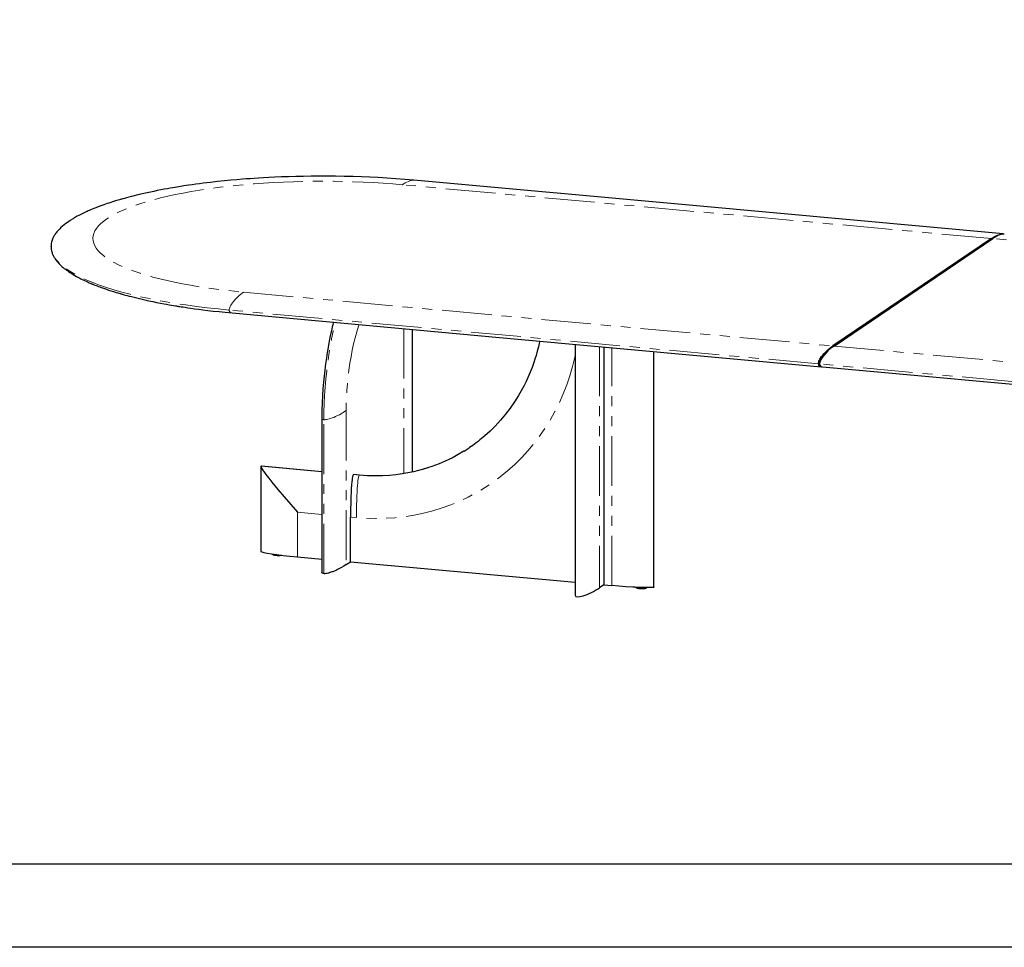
# Model space of a CAD drawing. Header units: millimetres. Extents: x -2064 to 15610, y -1415 to 32635.
# Tile 55 of 61: x 8790 to 10672, y 26401 to 28175. Entities that reach past the tile are written whole.
import ezdxf

# ---------------------------------------------------------------- set-up
doc = ezdxf.new("R2010")
doc.units = ezdxf.units.MM
doc.header["$LTSCALE"] = 15
doc.linetypes.add('PHANTOM', pattern=[12.7, 6.35, -1.27, 1.27, -1.27, 1.27, -1.27])
doc.layers.get('Defpoints').update_dxf_attribs({"color": 124})

msp = doc.modelspace()

# ---------------------------------------------------------------- linework, layer by layer
at = {"color": 8, "linetype": 'PHANTOM', "lineweight": 18}
for p, q in [((10647.53, 27756.764), (9521.078, 27859.635)), ((10648.27, 27755.534), (10647.53, 27755.602)), ((11776.234, 27653.687), (10649.783, 27756.558)), ((9217.734, 27654.201), (10344.186, 27551.33)), ((10316.609, 27517.157), (9190.157, 27620.028)), ((9524.063, 27584.473), (9524.063, 27307.301)), ((9898.13, 27550.312), (9898.13, 27088.969)), ((9921.422, 27093.201), (9921.422, 27548.185)), ((10002.034, 27540.823), (10002.034, 27090.078)), ((10345.035, 27550.09), (10344.186, 27550.168)), ((10346.438, 27551.124), (11472.89, 27448.254)), ((11445.313, 27414.08), (10318.862, 27516.951)), ((9413.756, 27427.653), (9413.756, 27133.204)), ((9371.16, 27115.9), (9371.16, 27410.349)), ((9251.067, 27321.38), (9367.337, 27310.762)), ((9427.544, 27305.264), (9438.809, 27304.235)), ((9367.337, 27229.037), (9320.648, 27233.3)), ((9320.648, 27233.3), (9320.648, 27148.065)), ((9433.293, 27223.013), (9422.029, 27224.042))]:
    msp.add_line(p, q, dxfattribs=at)
at = {"color": 7, "linetype": 'Continuous', "lineweight": 25}
for p, q in [((10647.53, 27756.764), (10344.186, 27551.33)), ((10344.186, 27550.168), (10647.53, 27755.602)), ((10346.438, 27551.124), (10649.783, 27756.558)), ((8849.492, 27740.749), (8849.43, 27741.571)), ((9540.445, 27310.419), (9540.445, 27582.977)), ((9851.709, 27554.552), (9851.709, 27074.596)), ((9906.403, 27549.557), (9906.403, 27094.572)), ((9367.337, 27413.382), (9367.337, 27118.933)), ((9250.865, 27320.856), (9250.865, 27158.366)), ((9367.337, 27310.869), (9251.65, 27321.434)), ((9439.044, 27304.321), (9427.927, 27305.336)), ((9422.029, 27138.807), (9422.029, 27224.042)), ((9320.648, 27148.065), (9367.337, 27143.801)), ((9413.756, 27133.204), (9422.029, 27138.807)), ((9422.029, 27138.807), (9851.709, 27099.567)), ((9906.403, 27094.572), (9898.13, 27088.969)), ((9906.403, 27094.572), (9921.422, 27093.201))]:
    msp.add_line(p, q, dxfattribs=at)
msp.add_lwpolyline([(6932.077, 32476.057), (15450.657, 32476.057), (15450.657, 26560.455), (6932.077, 26560.455)], close=True)
at = {"color": 7, "linetype": 'Continuous', "lineweight": 25, "flags": 128}
for points in [[(9543.293, 27868.364), (9525.765, 27869.875), (9508.504, 27871.19), (9491.55, 27872.321), (9474.934, 27873.279), (9458.687, 27874.076), (9442.834, 27874.721), (9427.398, 27875.226), (9409.945, 27875.652), (9393.114, 27875.92), (9376.928, 27876.045), (9361.404, 27876.044), (9346.558, 27875.931), (9332.399, 27875.721), (9317.366, 27875.389), (9303.21, 27874.973), (9289.933, 27874.491), (9277.535, 27873.959), (9266.013, 27873.393), (9255.36, 27872.808), (9246.106, 27872.25), (9237.613, 27871.697), (9229.872, 27871.159), (9222.821, 27870.64), (9215.658, 27870.084), (9204.813, 27869.187), (9193.239, 27868.154), (9180.962, 27866.972), (9168.011, 27865.624), (9154.42, 27864.095), (9147.523, 27863.273), (9140.487, 27862.402), (9133.315, 27861.478), (9126.026, 27860.503), (9119.215, 27859.557), (9113.212, 27858.695), (9108.003, 27857.925), (9103.573, 27857.253), (9099.91, 27856.687), (9096.799, 27856.197), (9093.6, 27855.686), (9090.257, 27855.142), (9086.494, 27854.519), (9082.203, 27853.794), (9077.395, 27852.963), (9072.081, 27852.021), (9065.988, 27850.909), (9059.38, 27849.664), (9052.634, 27848.349), (9045.988, 27847.01), (9039.443, 27845.646), (9033, 27844.258), (9017.776, 27840.789), (9003.18, 27837.193), (8997.96, 27835.836), (8993.499, 27834.645), (8989.772, 27833.627), (8986.757, 27832.787), (8985.134, 27832.329), (8983.814, 27831.953), (8982.407, 27831.55), (8980.386, 27830.964), (8977.759, 27830.192), (8974.542, 27829.231), (8970.988, 27828.146), (8967.193, 27826.963), (8963.562, 27825.803), (8960.096, 27824.672), (8956.791, 27823.568), (8950.452, 27821.385), (8944.746, 27819.336), (8939.639, 27817.431), (8935.113, 27815.681), (8931.175, 27814.109), (8927.798, 27812.721), (8924.954, 27811.522), (8923.689, 27810.979), (8922.29, 27810.373), (8920.621, 27809.639), (8918.69, 27808.777), (8916.508, 27807.784), (8914.088, 27806.66), (8910.057, 27804.728), (8906.262, 27802.838), (8902.717, 27801.003), (8899.502, 27799.275), (8896.502, 27797.604), (8893.82, 27796.058), (8891.572, 27794.719), (8889.73, 27793.592), (8888.274, 27792.68), (8886.804, 27791.739), (8885.198, 27790.688), (8883.467, 27789.525), (8880.801, 27787.667), (8877.935, 27785.57), (8874.867, 27783.193), (8871.647, 27780.526), (8868.341, 27777.563), (8866.28, 27775.575), (8864.328, 27773.571), (8862.489, 27771.553), (8860.805, 27769.57), (8859.379, 27767.77), (8858.209, 27766.191), (8857.241, 27764.801), (8856.426, 27763.561), (8855.626, 27762.269), (8854.949, 27761.109), (8854.281, 27759.891), (8853.628, 27758.613), (8852.982, 27757.247), (8852.292, 27755.641), (8851.583, 27753.772), (8850.934, 27751.768), (8850.345, 27749.53), (8849.861, 27747.057), (8849.53, 27744.351), (8849.414, 27741.587)], [(10669.745, 27765.494), (10083.413, 27819.039), (9543.293, 27868.364)], [(10647.53, 27756.764), (10653.376, 27760.376), (10659.21, 27763.215), (10663.263, 27764.657), (10667.284, 27765.458), (10670.057, 27765.461), (10670.684, 27765.311)], [(10671.993, 27765.242), (10671.237, 27765.346), (10668.974, 27765.202), (10666.692, 27764.755), (10663.268, 27763.714), (10659.83, 27762.297), (10654.81, 27759.706), (10649.783, 27756.558)], [(8849.407, 27741.413), (8849.516, 27738.745), (8849.845, 27735.978), (8850.405, 27733.115), (8850.85, 27731.39), (8851.347, 27729.769), (8851.859, 27728.314), (8852.365, 27727.024), (8852.856, 27725.876), (8853.304, 27724.9), (8853.735, 27724.014), (8854.253, 27723.006), (8854.876, 27721.866), (8855.615, 27720.594), (8856.484, 27719.193), (8858.225, 27716.629), (8860.225, 27713.989), (8862.501, 27711.275), (8865.035, 27708.527), (8867.049, 27706.509), (8869.029, 27704.639), (8870.951, 27702.918), (8872.897, 27701.257), (8874.84, 27699.67), (8876.928, 27698.037), (8879.16, 27696.363), (8881.341, 27694.793), (8883.37, 27693.384), (8885.226, 27692.136), (8886.955, 27691.006), (8889.161, 27689.604), (8891.79, 27687.991), (8894.863, 27686.176), (8898.229, 27684.267), (8901.832, 27682.307), (8904.209, 27681.057), (8906.686, 27679.788), (8909.266, 27678.5), (8911.951, 27677.196), (8914.745, 27675.874), (8917.62, 27674.549), (8920.294, 27673.348), (8922.681, 27672.299), (8924.347, 27671.58), (8925.82, 27670.952), (8927.095, 27670.415), (8928.167, 27669.968), (8929.032, 27669.61), (8929.712, 27669.33), (8930.596, 27668.968), (8931.82, 27668.472), (8933.455, 27667.817), (8935.473, 27667.019), (8937.881, 27666.083), (8940.409, 27665.119), (8942.878, 27664.194), (8945.285, 27663.308), (8947.625, 27662.461), (8951.735, 27661.006), (8955.6, 27659.675), (8959.597, 27658.334), (8963.981, 27656.902), (8968.768, 27655.384), (8973.974, 27653.782), (8976.92, 27652.898), (8979.383, 27652.171), (8981.349, 27651.598), (8982.809, 27651.177), (8983.937, 27650.854), (8985.309, 27650.463), (8987.122, 27649.953), (8989.385, 27649.322), (8992.105, 27648.575), (8995.293, 27647.714), (8998.961, 27646.743), (9003.034, 27645.686), (9015.987, 27642.477), (9028.941, 27639.481), (9036.417, 27637.841), (9043.869, 27636.268), (9051.287, 27634.76), (9058.589, 27633.33), (9065.457, 27632.031), (9070.514, 27631.104), (9075.261, 27630.254), (9079.69, 27629.479), (9083.794, 27628.777), (9087.517, 27628.152), (9089.186, 27627.875), (9090.61, 27627.641), (9091.788, 27627.449), (9092.723, 27627.297), (9093.886, 27627.109), (9095.589, 27626.836), (9098.295, 27626.407), (9101.765, 27625.866), (9106.009, 27625.216), (9111.04, 27624.464), (9116.985, 27623.601), (9123.775, 27622.647), (9131.429, 27621.612), (9139.963, 27620.506), (9149.398, 27619.342), (9159.557, 27618.154), (9170.62, 27616.937), (9182.602, 27615.706), (9195.519, 27614.477)], [(9195.519, 27614.477), (9713.747, 27567.151), (10321.97, 27511.606)], [(9389.246, 27596.785), (9388.985, 27595.74), (9388.043, 27591.868), (9387.074, 27587.775), (9386.251, 27584.204), (9385.371, 27580.283), (9384.371, 27575.695), (9383.264, 27570.429), (9382.061, 27564.474), (9380.599, 27556.856), (9379.06, 27548.329), (9377.474, 27538.892), (9375.872, 27528.534), (9374.29, 27517.246), (9372.764, 27505.026), (9371.532, 27493.817), (9370.4, 27481.939), (9369.396, 27469.408), (9368.553, 27456.25), (9367.904, 27442.496), (9367.486, 27428.189), (9367.337, 27413.382)], [(9783.804, 27560.753), (9783.514, 27559.292), (9781.373, 27549.946), (9779.154, 27541.311), (9776.906, 27533.376), (9774.673, 27526.129), (9772.495, 27519.556), (9769.136, 27510.196), (9765.618, 27501.217), (9761.8, 27492.242), (9757.674, 27483.282), (9753.233, 27474.351), (9748.471, 27465.461), (9743.382, 27456.626), (9735.702, 27444.39), (9727.388, 27432.38), (9718.434, 27420.638), (9708.837, 27409.201), (9698.597, 27398.113), (9688.805, 27388.442), (9679.1, 27379.648), (9669.55, 27371.683), (9665.856, 27368.77), (9662.275, 27366.031), (9658.862, 27363.496), (9655.624, 27361.157), (9652.561, 27359.011), (9649.63, 27357.087)], [(10002.235, 27090.396), (10002.235, 27337.576), (10002.235, 27540.805)], [(10316.609, 27517.157), (10316.684, 27518.35), (10316.952, 27519.827), (10317.286, 27521.032), (10317.667, 27522.127), (10318.564, 27524.233), (10319.523, 27526.08), (10320.51, 27527.746), (10322.731, 27531.059), (10324.994, 27533.979), (10327.276, 27536.623), (10330.7, 27540.22), (10334.138, 27543.461), (10339.158, 27547.668), (10344.186, 27551.33)], [(10346.438, 27551.124), (10340.592, 27546.818), (10334.758, 27541.756), (10330.705, 27537.707), (10326.684, 27533.062), (10323.911, 27529.309), (10322.037, 27526.321), (10320.776, 27523.921), (10320.135, 27522.473), (10319.546, 27520.846), (10319.148, 27519.371), (10318.892, 27517.696), (10318.862, 27516.951)], [(10324.223, 27511.4), (10842.451, 27464.074), (11450.675, 27408.529)], [(9639.008, 27350.314), (9649.063, 27356.704), (9650.227, 27357.535)], [(9639.149, 27350.297), (9638.69, 27349.999), (9628.16, 27343.762), (9618.099, 27338.308), (9608.559, 27333.572), (9602.851, 27330.933), (9597.327, 27328.514), (9591.326, 27326.027), (9584.625, 27323.421), (9577.209, 27320.738), (9569.512, 27318.174), (9561.146, 27315.631), (9552.101, 27313.161), (9542.364, 27310.816), (9531.929, 27308.655), (9520.787, 27306.738), (9508.936, 27305.132), (9496.375, 27303.907), (9483.109, 27303.135), (9469.146, 27302.892), (9454.5, 27303.255), (9439.192, 27304.307)], [(9251.067, 27321.38), (9250.874, 27321.029), (9250.944, 27320.335), (9251.563, 27318.756), (9253.228, 27315.787), (9255.222, 27312.709), (9257.754, 27309.071), (9260.405, 27305.432), (9265.895, 27298.207), (9271.567, 27291.008), (9283.198, 27276.744), (9295.104, 27262.599), (9307.744, 27247.943), (9320.573, 27233.385), (9320.648, 27233.3)], [(9251.647, 27321.412), (9251.505, 27321.456), (9251.067, 27321.38)], [(9427.544, 27305.264), (9427.138, 27304.778), (9426.677, 27303.711), (9426.329, 27302.537), (9426.031, 27301.264), (9425.497, 27298.382), (9425.071, 27295.4), (9424.716, 27292.386), (9424.072, 27285.71), (9423.578, 27279.018), (9423.187, 27272.34), (9422.733, 27262.412), (9422.408, 27252.53), (9422.12, 27238.23), (9422.029, 27224.042)], [(9427.918, 27305.276), (9427.802, 27305.354), (9427.544, 27305.264)], [(9271.942, 27153.601), (9272.128, 27153.368), (9272.615, 27152.951), (9273.211, 27152.586), (9274.043, 27152.218), (9275.311, 27151.82), (9276.793, 27151.487), (9278.4, 27151.223), (9280.141, 27151.017), (9281.976, 27150.874), (9283.868, 27150.797), (9285.733, 27150.79), (9287.314, 27150.843), (9288.765, 27150.951), (9290.087, 27151.113), (9290.504, 27151.195)], [(9413.756, 27133.204), (9409.304, 27130.323), (9404.683, 27127.596), (9403.446, 27126.908), (9402.196, 27126.23), (9400.936, 27125.562), (9399.663, 27124.906), (9398.38, 27124.259), (9397.084, 27123.624), (9395.523, 27122.88), (9393.98, 27122.169), (9392.453, 27121.492), (9390.944, 27120.847), (9389.453, 27120.236), (9387.978, 27119.657), (9386.521, 27119.112), (9384.618, 27118.441), (9382.783, 27117.845), (9382.314, 27117.701), (9381.85, 27117.562), (9381.391, 27117.428), (9380.936, 27117.299), (9380.486, 27117.175), (9380.041, 27117.057), (9377.398, 27116.437), (9375.037, 27116.038), (9372.958, 27115.858), (9372.024, 27115.852), (9371.16, 27115.9)], [(9371.16, 27115.9), (9370.372, 27116.003), (9369.674, 27116.16), (9368.551, 27116.636), (9368.258, 27116.842), (9368.005, 27117.073), (9367.792, 27117.327), (9367.619, 27117.606), (9367.487, 27117.908), (9367.395, 27118.235), (9367.371, 27118.933)], [(10002.034, 27090.078), (10001.62, 27089.882), (10000.988, 27089.708), (9999.075, 27089.429), (9998.244, 27089.356), (9997.317, 27089.293), (9996.294, 27089.24), (9995.174, 27089.197), (9993.958, 27089.164), (9992.645, 27089.141), (9988.561, 27089.133), (9983.842, 27089.205), (9979.521, 27089.324), (9975.402, 27089.474), (9971.032, 27089.663), (9966.412, 27089.893), (9961.54, 27090.164), (9948.684, 27090.99), (9935.311, 27092.002), (9921.422, 27093.201)], [(9966.839, 27089.872), (9967.275, 27089.503), (9967.88, 27089.136), (9968.731, 27088.765), (9970.017, 27088.366), (9971.496, 27088.039), (9973.111, 27087.776), (9974.857, 27087.574), (9976.704, 27087.432), (9978.584, 27087.358), (9980.455, 27087.354), (9982.027, 27087.41), (9983.476, 27087.52), (9984.783, 27087.684), (9986.092, 27087.944), (9987.289, 27088.342), (9987.952, 27088.699), (9988.48, 27089.134)], [(10002.216, 27090.396), (10002.228, 27090.292), (10002.034, 27090.078)]]:
    msp.add_lwpolyline(points, dxfattribs=at)
at = {"color": 8, "linetype": 'PHANTOM', "lineweight": 18, "flags": 128}
for points in [[(9521.078, 27859.635), (9502.747, 27861.197), (9484.201, 27862.553), (9465.441, 27863.704), (9446.467, 27864.65), (9427.303, 27865.39), (9408.417, 27865.912), (9389.483, 27866.229), (9370.501, 27866.342), (9351.472, 27866.251), (9332.133, 27865.949), (9312.912, 27865.437), (9293.809, 27864.715), (9274.823, 27863.784), (9255.979, 27862.643), (9237.728, 27861.328), (9219.747, 27859.819), (9202.037, 27858.117), (9184.597, 27856.221), (9167.194, 27854.102), (9150.223, 27851.8), (9133.685, 27849.315), (9117.578, 27846.648), (9101.923, 27843.801), (9087.086, 27840.848), (9072.796, 27837.743), (9059.053, 27834.485), (9045.857, 27831.074), (9033.04, 27827.46), (9020.903, 27823.718), (9009.447, 27819.848), (8998.672, 27815.851), (8988.589, 27811.731), (8979.425, 27807.591), (8971.001, 27803.362), (8963.317, 27799.044), (8956.374, 27794.637), (8950.094, 27790.078), (8944.64, 27785.466), (8940.01, 27780.801), (8936.206, 27776.082), (8933.231, 27771.316), (8931.135, 27766.619), (8929.859, 27761.911), (8929.405, 27757.19), (8929.772, 27752.458), (8930.985, 27747.649), (8933.043, 27742.868), (8935.945, 27738.118), (8939.691, 27733.396), (8944.277, 27728.71), (8949.567, 27724.171), (8955.635, 27719.699), (8962.479, 27715.295), (8970.1, 27710.958), (8978.622, 27706.63), (8987.878, 27702.409), (8997.87, 27698.296), (9008.597, 27694.291), (9020.044, 27690.398), (9031.917, 27686.708), (9044.403, 27683.154), (9057.504, 27679.736), (9071.219, 27676.454), (9085.752, 27673.267), (9100.798, 27670.249), (9116.358, 27667.4), (9132.432, 27664.72), (9148.999, 27662.213), (9165.646, 27659.934), (9182.651, 27657.839), (9200.014, 27655.928), (9217.734, 27654.201)], [(9543.29, 27868.33), (9542.487, 27868.405), (9540.578, 27868.302), (9538.142, 27867.868), (9535.487, 27867.109), (9532.675, 27866.052), (9529.768, 27864.73), (9526.829, 27863.189), (9523.916, 27861.474), (9521.078, 27859.635)], [(9190.157, 27620.028), (9168.869, 27622.105), (9147.968, 27624.414), (9127.496, 27626.948), (9107.49, 27629.704), (9087.992, 27632.676), (9069.373, 27635.8), (9051.312, 27639.12), (9033.845, 27642.632), (9017.003, 27646.327), (9000.532, 27650.273), (8984.775, 27654.395), (8969.76, 27658.684), (8955.518, 27663.134), (8942.077, 27667.735), (8929.682, 27672.394), (8918.106, 27677.18), (8907.372, 27682.087), (8897.499, 27687.104), (8888.353, 27692.317), (8880.138, 27697.624), (8872.867, 27703.016), (8866.556, 27708.483), (8861.219, 27714.013), (8856.935, 27719.496), (8853.607, 27725.02), (8851.239, 27730.575), (8849.838, 27736.15), (8849.492, 27740.749)], [(9217.734, 27654.201), (9214.896, 27652.197), (9211.983, 27649.966), (9209.045, 27647.527), (9206.138, 27644.911), (9203.325, 27642.159), (9200.67, 27639.322), (9198.234, 27636.456), (9196.325, 27633.973), (9194.652, 27631.552), (9193.238, 27629.232), (9192.094, 27627.044), (9191.222, 27625.013), (9190.618, 27623.16), (9190.269, 27621.496), (9190.185, 27620.737), (9190.157, 27620.028)], [(9371.16, 27410.349), (9371.313, 27425.661), (9371.771, 27441.129), (9372.529, 27456.704), (9373.585, 27472.339), (9374.936, 27487.984), (9376.577, 27503.59), (9378.507, 27519.11), (9380.719, 27534.492), (9383.206, 27549.687), (9385.959, 27564.651), (9388.966, 27579.337), (9392.22, 27593.698), (9392.907, 27596.451)], [(9438.283, 27592.307), (9437.237, 27589.186), (9433.948, 27578.307), (9430.869, 27566.982), (9428.012, 27555.26), (9425.378, 27543.141), (9422.988, 27530.729), (9420.863, 27518.129), (9419.004, 27505.339), (9417.417, 27492.418), (9416.111, 27479.42), (9415.085, 27466.345), (9414.346, 27453.303), (9413.904, 27440.406), (9413.756, 27427.653)], [(9851.709, 27533.589), (9851.032, 27530.168), (9846.613, 27512.05), (9841.428, 27494.241), (9835.478, 27476.741), (9828.761, 27459.551), (9821.168, 27442.441), (9812.843, 27425.802), (9803.786, 27409.632), (9793.998, 27393.933), (9783.492, 27378.722), (9772.54, 27364.356), (9760.969, 27350.569), (9748.78, 27337.362), (9735.972, 27324.735), (9722.353, 27312.529), (9708.209, 27301.033), (9693.538, 27290.246), (9678.341, 27280.169), (9662.637, 27270.812), (9646.819, 27262.384), (9630.624, 27254.719), (9614.052, 27247.815), (9597.102, 27241.674), (9579.532, 27236.23), (9561.721, 27231.627), (9543.67, 27227.865), (9525.377, 27224.944), (9506.867, 27222.866), (9488.591, 27221.66), (9470.237, 27221.282), (9451.805, 27221.733), (9433.293, 27223.013)], [(9371.16, 27410.349), (9371.857, 27410.306), (9372.621, 27410.301), (9374.353, 27410.411), (9376.357, 27410.692), (9378.625, 27411.155), (9381.139, 27411.805), (9383.874, 27412.643), (9386.794, 27413.661), (9389.857, 27414.849), (9393.471, 27416.391), (9397.133, 27418.097), (9400.767, 27419.927), (9404.301, 27421.838), (9407.675, 27423.789), (9410.838, 27425.739), (9413.756, 27427.653)], [(9367.37, 27413.382), (9367.342, 27413.065), (9367.567, 27412.165), (9368.092, 27411.447), (9368.887, 27410.91), (9369.922, 27410.548), (9370.518, 27410.429), (9371.16, 27410.349)], [(9438.809, 27304.235), (9456.127, 27303.093), (9473.404, 27302.831), (9490.598, 27303.448), (9507.667, 27304.944), (9524.57, 27307.318), (9541.266, 27310.561), (9557.715, 27314.666), (9573.879, 27319.622), (9589.716, 27325.42), (9605.19, 27332.045), (9620.263, 27339.478), (9634.9, 27347.704), (9639.008, 27350.314)], [(9438.809, 27304.235), (9438.563, 27303.991), (9438.313, 27303.586), (9437.805, 27302.262), (9437.291, 27300.216), (9436.779, 27297.42), (9436.276, 27293.863), (9435.791, 27289.56), (9435.332, 27284.551), (9434.909, 27278.899), (9434.476, 27271.761), (9434.106, 27264.052), (9433.805, 27255.944), (9433.574, 27247.62), (9433.415, 27239.254), (9433.323, 27231.006), (9433.293, 27223.013)], [(9439.189, 27304.288), (9439.055, 27304.324), (9438.809, 27304.235)]]:
    msp.add_lwpolyline(points, dxfattribs=at)
at = {"color": 8, "linetype": 'PHANTOM', "lineweight": 18}
msp.add_arc((9195.393, 27619.753), 5.243, 176.991619, 271.407265, dxfattribs=at)
at = {"color": 7, "linetype": 'Continuous', "lineweight": 25}
for centre, radius, start, end in [((10321.939, 27516.905), 5.337, 177.289672, 279.384134), ((10324.065, 27516.624), 5.213, 176.403187, 271.758469)]:
    msp.add_arc(centre, radius, start, end, dxfattribs=at)
for centre, major_axis, ratio, start_param, end_param in [((10647.53, 27741.267), (26.162, 21.573), 0.33863316, 0.7514162, 1.29849738), ((10344.186, 27535.833), (26.162, 21.573), 0.33863316, 1.29849738, 3.37636922), ((9326.164, 27151.8), (75.298, -6.587), 0.05571721, 3.14357306, 4.64395112), ((9883.111, 27090.341), (31.105, 16.986), 0.25343159, 3.00676902, 5.07358485)]:
    msp.add_ellipse(centre, major_axis=major_axis, ratio=ratio, start_param=start_param, end_param=end_param, dxfattribs=at)
at = {"layer": 'Defpoints'}
msp.add_lwpolyline([(6772.964, 32635.17), (15609.771, 32635.17), (15609.771, 26401.342), (6772.964, 26401.342)], close=True, dxfattribs=at)

doc.saveas('drawing.dxf')
